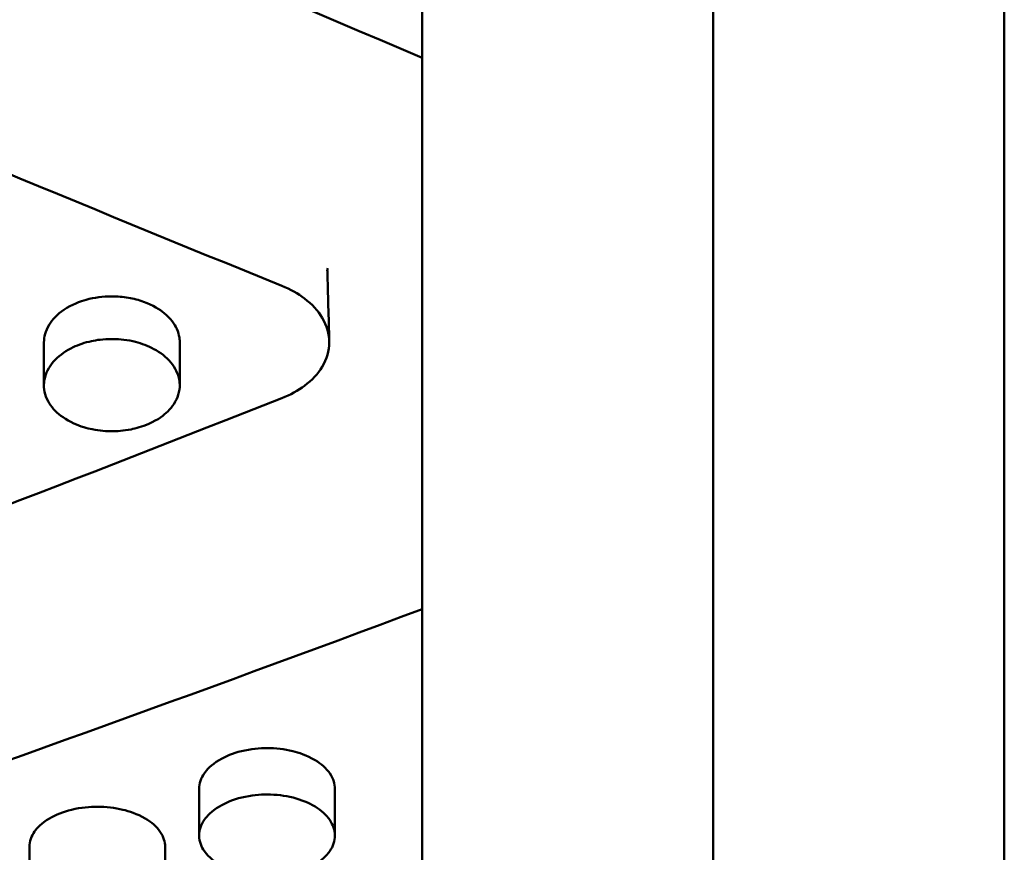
# Model space of a CAD drawing. Header units: millimetres. Extents: x 0 to 420, y 0 to 297.
# Tile 26 of 93: x 194.04 to 199.12, y 146.38 to 150.67. Entities that reach past the tile are written whole.
import ezdxf

# ---------------------------------------------------------------- set-up
doc = ezdxf.new("R2010")
doc.units = ezdxf.units.MM
doc.header["$LTSCALE"] = 0.75
doc.layers.add('Visible', color=7, linetype='Continuous', lineweight=50)

msp = doc.modelspace()

# ---------------------------------------------------------------- linework, layer by layer
at = {"layer": 'Visible', "extrusion": (0, 1, 0)}
for p, q in [((197.6199, 208.1586), (197.6199, 143.0586)), ((199.1199, 143.0586), (199.1199, 208.1586)), ((196.1199, 150.4705), (196.1199, 157.702)), ((196.1199, 149.8406), (196.1199, 150.4705)), ((196.1199, 149.7433), (196.1199, 149.8406)), ((196.1199, 149.6465), (196.1199, 149.7433)), ((196.1199, 148.7696), (196.1199, 149.6465)), ((194.17, 148.7818), (194.17, 149.0035)), ((194.8698, 149.0038), (194.8698, 148.7821)), ((196.1199, 148.7696), (196.1199, 148.02)), ((196.1199, 148.02), (196.1199, 147.6294)), ((196.1199, 142.859), (196.1199, 147.6294)), ((194.97, 146.4615), (194.97, 146.7024)), ((195.6698, 146.7023), (195.6698, 146.4614)), ((194.095, 146.1608), (194.095, 146.4041)), ((194.7948, 146.4041), (194.7948, 146.1607))]:
    msp.add_line(p, q, dxfattribs=at)
at = {"layer": 'Visible'}
for points in [[(189.1938, 153.5722), (191.5025, 152.4881), (193.8112, 151.452), (196.1199, 150.4705)], [(189.2252, 151.9286), (191.2821, 151.0086), (193.3391, 150.1294), (195.396, 149.2958)], [(195.6316, 149.3832), (195.631, 149.3805), (195.6306, 149.3771), (195.6306, 149.3739)], [(195.6306, 149.3739), (195.6306, 149.3734), (195.6306, 149.373), (195.6307, 149.3726)], [(195.6307, 149.3726), (195.634, 149.2519), (195.6374, 149.1312), (195.6407, 149.0104)], [(195.6327, 149.387), (195.6327, 149.387), (195.6321, 149.3855), (195.6316, 149.3832)], [(194.17, 149.0035), (194.17, 149.0038), (194.17, 149.004), (194.17, 149.0043)], [(195.396, 148.7166), (193.3391, 147.9045), (191.2821, 147.1389), (189.2252, 146.4237)], [(196.1199, 147.6294), (193.8112, 146.7667), (191.5025, 145.9649), (189.1938, 145.2293)], [(195.6698, 146.703), (195.6698, 146.7028), (195.6698, 146.7025), (195.6697, 146.7023)]]:
    msp.add_open_spline(points, degree=3, dxfattribs=at)
for points, knots in [([(195.396, 148.7166), (195.4398, 148.7339), (195.4794, 148.7556), (195.5519, 148.8096), (195.5826, 148.8425), (195.6283, 148.9182), (195.6407, 148.961), (195.6407, 149.0476), (195.6284, 149.0906), (195.5826, 149.1672), (195.5519, 149.2007), (195.4794, 149.2558), (195.4398, 149.278), (195.396, 149.2958)], [-0.1037561, -0.1037561, -0.1037561, -0.1037561, -0.0884612, -0.0884612, -0.0711583, -0.0711583, -0.0518804, -0.0518804, -0.0326022, -0.0326022, -0.0152969, -0.0152969, 0, 0, 0, 0]), ([(194.5199, 149.2412), (194.4744, 149.2412), (194.4297, 149.2353), (194.3571, 149.2151), (194.3146, 149.2), (194.2395, 149.1492), (194.2143, 149.1238), (194.1771, 149.0626), (194.1701, 149.0315), (194.17, 149.004), (194.17, 149.0038), (194.17, 149.0035)], [-0.05705674, -0.05705674, -0.05705674, -0.05705674, -0.05080317, -0.05080317, -0.04625434, -0.04625434, -0.04271839, -0.04271839, -0.03879977, -0.03879977, -0.03876518, -0.03876518, -0.03876518, -0.03876518]), ([(194.8698, 149.0038), (194.8698, 149.0039), (194.8698, 149.0041), (194.8697, 149.0129), (194.8698, 149.0397), (194.8427, 149.0991), (194.8231, 149.1278), (194.7672, 149.1731), (194.733, 149.1957), (194.6589, 149.2225), (194.6325, 149.2294), (194.5771, 149.2388), (194.5483, 149.2411), (194.5199, 149.2412)], [-0.09489269, -0.09489269, -0.09489269, -0.09489269, -0.09427145, -0.09427145, -0.05912386, -0.05912386, -0.03339736, -0.03339736, -0.01690709, -0.01690709, -0.00852531, -0.00852531, 0, 0, 0, 0]), ([(194.5199, 149.0214), (194.4751, 149.0215), (194.4399, 149.0159), (194.3812, 149.0032), (194.3495, 148.9925), (194.2867, 148.9626), (194.2538, 148.9409), (194.2002, 148.8854), (194.1841, 148.8552), (194.1693, 148.8023), (194.1666, 148.771), (194.1858, 148.7043), (194.2052, 148.6752), (194.2501, 148.6295), (194.2811, 148.6058), (194.359, 148.5706), (194.393, 148.5616), (194.4586, 148.548), (194.4932, 148.5461), (194.5199, 148.5461)], [-0.06023169, -0.06023169, -0.06023169, -0.06023169, -0.05539238, -0.05539238, -0.04889183, -0.04889183, -0.04128024, -0.04128024, -0.03324753, -0.03324753, -0.0261462, -0.0261462, -0.01930858, -0.01930858, -0.01303861, -0.01303861, -0.007996, -0.007996, -0.000001, -0.000001, -0.000001, -0.000001]), ([(194.5199, 148.5461), (194.5451, 148.5461), (194.579, 148.5478), (194.6437, 148.5608), (194.6768, 148.5694), (194.759, 148.6052), (194.7898, 148.6302), (194.8326, 148.6724), (194.8521, 148.7013), (194.8743, 148.7713), (194.8695, 148.8038), (194.8568, 148.8538), (194.8402, 148.8837), (194.7893, 148.9384), (194.7564, 148.9603), (194.6953, 148.9907), (194.6628, 149.002), (194.5844, 149.0195), (194.5462, 149.0214), (194.5199, 149.0214)], [-0.04147592, -0.04147592, -0.04147592, -0.04147592, -0.0386805, -0.0386805, -0.03694883, -0.03694883, -0.03451581, -0.03451581, -0.03123856, -0.03123856, -0.02725023, -0.02725023, -0.02091764, -0.02091764, -0.014173, -0.014173, -0.00790387, -0.00790387, -0.000001, -0.000001, -0.000001, -0.000001]), ([(195.3199, 146.9128), (195.2829, 146.9128), (195.2365, 146.9093), (195.1445, 146.8866), (195.1058, 146.871), (195.031, 146.8262), (195.0094, 146.8013), (194.9792, 146.7581), (194.9702, 146.7307), (194.97, 146.7028), (194.97, 146.7026), (194.97, 146.7024)], [0, 0, 0, 0, 0.01110795, 0.01110795, 0.02082529, 0.02082529, 0.03319228, 0.03319228, 0.05122609, 0.05122609, 0.05135306, 0.05135306, 0.05135306, 0.05135306]), ([(195.6698, 146.7023), (195.6698, 146.7025), (195.6698, 146.7028), (195.6696, 146.7271), (195.6626, 146.7547), (195.6255, 146.8088), (195.6002, 146.8313), (195.5252, 146.8763), (195.4827, 146.8898), (195.4101, 146.9077), (195.3653, 146.9129), (195.3199, 146.9128)], [0.03876478, 0.03876478, 0.03876478, 0.03876478, 0.03879934, 0.03879934, 0.04271786, 0.04271786, 0.04625381, 0.04625381, 0.05080288, 0.05080288, 0.05705746, 0.05705746, 0.05705746, 0.05705746]), ([(195.3199, 146.2531), (195.2854, 146.2532), (195.2403, 146.256), (195.1347, 146.2814), (195.0991, 146.2984), (195.0521, 146.326), (195.0205, 146.3479), (194.9818, 146.4031), (194.9699, 146.4297), (194.9702, 146.4902), (194.9794, 146.5181), (195.0099, 146.5619), (195.0319, 146.5872), (195.1073, 146.6322), (195.1461, 146.6478), (195.2382, 146.6704), (195.2841, 146.6737), (195.3199, 146.6737)], [-0.1685905, -0.1685905, -0.1685905, -0.1685905, -0.1359418, -0.1359418, -0.1024572, -0.1024572, -0.0703865, -0.0703865, -0.049943, -0.049943, -0.0321995, -0.0321995, -0.0201285, -0.0201285, -0.0107276, -0.0107276, -0.000001, -0.000001, -0.000001, -0.000001]), ([(194.97, 146.7024), (194.97, 146.7026), (194.97, 146.7028), (194.97, 146.703), (194.97, 146.7031), (194.97, 146.7031)], [0.0510843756, 0.0510843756, 0.0510843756, 0.0510843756, 0.0512242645, 0.0512242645, 0.051235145, 0.051235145, 0.051235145, 0.051235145]), ([(195.3199, 146.6737), (195.4135, 146.6738), (195.5011, 146.6514), (195.5673, 146.6115), (195.6003, 146.5915), (195.6256, 146.5687), (195.6431, 146.5428), (195.6607, 146.517), (195.6696, 146.4899), (195.6698, 146.4621), (195.6699, 146.4343), (195.661, 146.4076), (195.6431, 146.3819), (195.6252, 146.3562), (195.5997, 146.3334), (195.5673, 146.3141), (195.535, 146.2947), (195.4973, 146.2798), (195.4538, 146.2691), (195.4102, 146.2584), (195.3659, 146.2531), (195.3199, 146.2531)], [0.5, 0.5, 0.5, 0.5, 0.625, 0.625, 0.625, 0.6875, 0.6875, 0.6875, 0.75, 0.75, 0.75, 0.8125, 0.8125, 0.8125, 0.875, 0.875, 0.875, 0.9375, 0.9375, 0.9375, 1, 1, 1, 1]), ([(194.4449, 146.6106), (194.4079, 146.6106), (194.3615, 146.6072), (194.2695, 146.5849), (194.2308, 146.5696), (194.156, 146.5256), (194.1344, 146.5012), (194.1042, 146.4587), (194.0952, 146.4319), (194.095, 146.4045), (194.095, 146.4043), (194.095, 146.4041)], [0, 0, 0, 0, 0.01110803, 0.01110803, 0.02082541, 0.02082541, 0.03319254, 0.03319254, 0.05122665, 0.05122665, 0.05135363, 0.05135363, 0.05135363, 0.05135363]), ([(194.7948, 146.4041), (194.7948, 146.4043), (194.7948, 146.4045), (194.7946, 146.4283), (194.7876, 146.4554), (194.7505, 146.5085), (194.7252, 146.5306), (194.6502, 146.5748), (194.6077, 146.588), (194.5351, 146.6056), (194.4903, 146.6107), (194.4449, 146.6106)], [0.03876108, 0.03876108, 0.03876108, 0.03876108, 0.03879563, 0.03879563, 0.04271206, 0.04271206, 0.04624643, 0.04624643, 0.05079346, 0.05079346, 0.05704508, 0.05704508, 0.05704508, 0.05704508])]:
    msp.add_open_spline(points, degree=3, knots=knots, dxfattribs=at)

doc.saveas('drawing.dxf')
